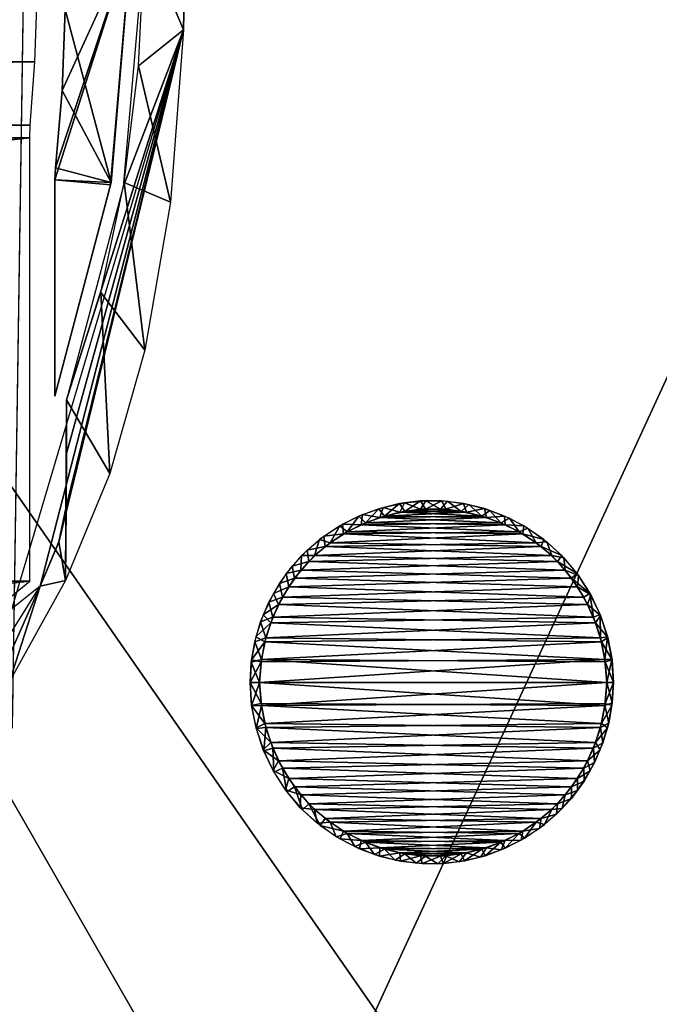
# Model space of a CAD drawing. Header units: millimetres. Extents: x -137 to 239, y -69 to 620.
# Tile 48 of 100: x 36 to 48, y 204 to 221. Entities that reach past the tile are written whole.
import ezdxf

# ---------------------------------------------------------------- set-up
doc = ezdxf.new("R2010")
doc.units = ezdxf.units.MM
doc.header["$LTSCALE"] = 65.185185
for name, color, linetype in [('1012', 7, 'CONTINUOUS'), ('1013', 7, 'CONTINUOUS'), ('1014', 7, 'CONTINUOUS'), ('105', 7, 'CONTINUOUS'), ('106', 7, 'CONTINUOUS'), ('163', 7, 'CONTINUOUS'), ('178', 7, 'CONTINUOUS'), ('179', 7, 'CONTINUOUS'), ('348', 7, 'CONTINUOUS'), ('63', 7, 'CONTINUOUS'), ('67', 7, 'CONTINUOUS'), ('68', 7, 'CONTINUOUS'), ('72', 7, 'CONTINUOUS'), ('870', 7, 'CONTINUOUS'), ('871', 7, 'CONTINUOUS'), ('877', 7, 'CONTINUOUS'), ('881', 7, 'CONTINUOUS'), ('901', 7, 'CONTINUOUS'), ('902', 7, 'CONTINUOUS'), ('903', 7, 'CONTINUOUS'), ('974', 7, 'CONTINUOUS'), ('975', 7, 'CONTINUOUS'), ('978', 7, 'CONTINUOUS')]:
    doc.layers.add(name, color=color, linetype=linetype)

msp = doc.modelspace()

# ---------------------------------------------------------------- linework, layer by layer
at = {"layer": '1012', "color": 7, "linetype": 'Continuous'}
for points in [[(43.272, 212.587, 220.337), (44.003, 212.55, 220.341), (42.907, 212.535, 220.343), (43.272, 212.587, 220.337)], [(44.003, 212.55, 220.341), (44.367, 212.466, 220.351), (42.907, 212.535, 220.343), (44.003, 212.55, 220.341)], [(43.634, 212.592, 220.337), (44.003, 212.55, 220.341), (43.272, 212.587, 220.337), (43.634, 212.592, 220.337)], [(42.549, 212.441, 220.354), (44.709, 212.345, 220.365), (42.215, 212.313, 220.368), (42.549, 212.441, 220.354)], [(42.907, 212.535, 220.343), (44.367, 212.466, 220.351), (42.549, 212.441, 220.354), (42.907, 212.535, 220.343)], [(44.367, 212.466, 220.351), (44.709, 212.345, 220.365), (42.549, 212.441, 220.354), (44.367, 212.466, 220.351)], [(42.215, 212.313, 220.368), (45.033, 212.186, 220.383), (41.902, 212.149, 220.387), (42.215, 212.313, 220.368)], [(44.709, 212.345, 220.365), (45.033, 212.186, 220.383), (42.215, 212.313, 220.368), (44.709, 212.345, 220.365)], [(41.902, 212.149, 220.387), (45.338, 211.988, 220.405), (41.573, 211.921, 220.413), (41.902, 212.149, 220.387)], [(45.033, 212.186, 220.383), (45.338, 211.988, 220.405), (41.902, 212.149, 220.387), (45.033, 212.186, 220.383)], [(41.573, 211.921, 220.413), (45.616, 211.76, 220.431), (41.282, 211.658, 220.443), (41.573, 211.921, 220.413)], [(45.338, 211.988, 220.405), (45.616, 211.76, 220.431), (41.573, 211.921, 220.413), (45.338, 211.988, 220.405)], [(45.616, 211.76, 220.431), (45.859, 211.5, 220.461), (41.282, 211.658, 220.443), (45.616, 211.76, 220.431)], [(41.282, 211.658, 220.443), (45.859, 211.5, 220.461), (41.028, 211.357, 220.477), (41.282, 211.658, 220.443)], [(45.859, 211.5, 220.461), (46.075, 211.206, 220.494), (41.028, 211.357, 220.477), (45.859, 211.5, 220.461)], [(41.028, 211.357, 220.477), (46.075, 211.206, 220.494), (40.812, 211.02, 220.516), (41.028, 211.357, 220.477)], [(46.075, 211.206, 220.494), (46.257, 210.89, 220.531), (40.812, 211.02, 220.516), (46.075, 211.206, 220.494)], [(40.812, 211.02, 220.516), (46.257, 210.89, 220.531), (40.64, 210.663, 220.556), (40.812, 211.02, 220.516)], [(46.257, 210.89, 220.531), (46.399, 210.563, 220.568), (40.64, 210.663, 220.556), (46.257, 210.89, 220.531)], [(40.64, 210.663, 220.556), (46.399, 210.563, 220.568), (40.516, 210.293, 220.599), (40.64, 210.663, 220.556)], [(46.399, 210.563, 220.568), (46.503, 210.223, 220.607), (40.516, 210.293, 220.599), (46.399, 210.563, 220.568)], [(40.516, 210.293, 220.599), (46.503, 210.223, 220.607), (40.436, 209.903, 220.643), (40.516, 210.293, 220.599)], [(46.503, 210.223, 220.607), (46.57, 209.866, 220.647), (40.436, 209.903, 220.643), (46.503, 210.223, 220.607)], [(46.6, 209.493, 220.69), (40.4, 209.493, 220.69), (40.436, 209.903, 220.643), (46.6, 209.493, 220.69)], [(46.57, 209.866, 220.647), (46.6, 209.493, 220.69), (40.436, 209.903, 220.643), (46.57, 209.866, 220.647)], [(40.43, 209.121, 220.732), (40.4, 209.493, 220.69), (46.564, 209.084, 220.736), (40.43, 209.121, 220.732)], [(46.564, 209.084, 220.736), (40.4, 209.493, 220.69), (46.6, 209.493, 220.69), (46.564, 209.084, 220.736)], [(40.497, 208.764, 220.773), (40.43, 209.121, 220.732), (46.564, 209.084, 220.736), (40.497, 208.764, 220.773)], [(46.484, 208.694, 220.781), (40.497, 208.764, 220.773), (46.564, 209.084, 220.736), (46.484, 208.694, 220.781)], [(40.601, 208.424, 220.812), (40.497, 208.764, 220.773), (46.484, 208.694, 220.781), (40.601, 208.424, 220.812)], [(46.36, 208.323, 220.823), (40.601, 208.424, 220.812), (46.484, 208.694, 220.781), (46.36, 208.323, 220.823)], [(40.743, 208.097, 220.849), (40.601, 208.424, 220.812), (46.36, 208.323, 220.823), (40.743, 208.097, 220.849)], [(46.188, 207.967, 220.864), (40.743, 208.097, 220.849), (46.36, 208.323, 220.823), (46.188, 207.967, 220.864)], [(40.925, 207.78, 220.885), (40.743, 208.097, 220.849), (46.188, 207.967, 220.864), (40.925, 207.78, 220.885)], [(45.972, 207.63, 220.902), (40.925, 207.78, 220.885), (46.188, 207.967, 220.864), (45.972, 207.63, 220.902)], [(41.141, 207.487, 220.918), (40.925, 207.78, 220.885), (45.972, 207.63, 220.902), (41.141, 207.487, 220.918)], [(45.718, 207.328, 220.936), (41.141, 207.487, 220.918), (45.972, 207.63, 220.902), (45.718, 207.328, 220.936)], [(41.384, 207.227, 220.948), (41.141, 207.487, 220.918), (45.718, 207.328, 220.936), (41.384, 207.227, 220.948)], [(45.427, 207.065, 220.966), (41.384, 207.227, 220.948), (45.718, 207.328, 220.936), (45.427, 207.065, 220.966)], [(41.662, 206.999, 220.974), (41.384, 207.227, 220.948), (45.427, 207.065, 220.966), (41.662, 206.999, 220.974)], [(45.098, 206.838, 220.992), (41.662, 206.999, 220.974), (45.427, 207.065, 220.966), (45.098, 206.838, 220.992)], [(41.967, 206.801, 220.996), (41.662, 206.999, 220.974), (45.098, 206.838, 220.992), (41.967, 206.801, 220.996)], [(44.785, 206.674, 221.011), (41.967, 206.801, 220.996), (45.098, 206.838, 220.992), (44.785, 206.674, 221.011)], [(42.291, 206.642, 221.015), (41.967, 206.801, 220.996), (44.785, 206.674, 221.011), (42.291, 206.642, 221.015)], [(44.451, 206.546, 221.025), (42.291, 206.642, 221.015), (44.785, 206.674, 221.011), (44.451, 206.546, 221.025)], [(42.633, 206.521, 221.028), (42.291, 206.642, 221.015), (44.451, 206.546, 221.025), (42.633, 206.521, 221.028)], [(44.093, 206.452, 221.036), (42.633, 206.521, 221.028), (44.451, 206.546, 221.025), (44.093, 206.452, 221.036)], [(42.997, 206.437, 221.038), (42.633, 206.521, 221.028), (44.093, 206.452, 221.036), (42.997, 206.437, 221.038)], [(43.728, 206.4, 221.042), (42.997, 206.437, 221.038), (44.093, 206.452, 221.036), (43.728, 206.4, 221.042)], [(43.366, 206.395, 221.043), (42.997, 206.437, 221.038), (43.728, 206.4, 221.042), (43.366, 206.395, 221.043)]]:
    msp.add_3dface(points, dxfattribs=at)
at = {"layer": '1013', "color": 7, "linetype": 'Continuous'}
for points in [[(40.4, 209.493, 220.69), (40.43, 209.121, 220.732), (40.233, 209.493, 227.077), (40.4, 209.493, 220.69)], [(40.233, 209.493, 227.077), (40.43, 209.121, 220.732), (40.26, 209.086, 227.086), (40.233, 209.493, 227.077)], [(46.564, 209.084, 220.736), (46.6, 209.493, 220.69), (46.696, 209.132, 225.21), (46.564, 209.084, 220.736)], [(46.696, 209.132, 225.21), (46.6, 209.493, 220.69), (46.718, 209.493, 225.188), (46.696, 209.132, 225.21)], [(40.43, 209.121, 220.732), (40.497, 208.764, 220.773), (40.26, 209.086, 227.086), (40.43, 209.121, 220.732)], [(40.26, 209.086, 227.086), (40.497, 208.764, 220.773), (40.339, 208.685, 227.082), (40.26, 209.086, 227.086)], [(46.484, 208.694, 220.781), (46.564, 209.084, 220.736), (46.633, 208.771, 225.245), (46.484, 208.694, 220.781)], [(46.633, 208.771, 225.245), (46.564, 209.084, 220.736), (46.696, 209.132, 225.21), (46.633, 208.771, 225.245)], [(40.497, 208.764, 220.773), (40.601, 208.424, 220.812), (40.339, 208.685, 227.082), (40.497, 208.764, 220.773)], [(40.339, 208.685, 227.082), (40.601, 208.424, 220.812), (40.468, 208.295, 227.065), (40.339, 208.685, 227.082)], [(46.36, 208.323, 220.823), (46.484, 208.694, 220.781), (46.528, 208.415, 225.294), (46.36, 208.323, 220.823)], [(46.528, 208.415, 225.294), (46.484, 208.694, 220.781), (46.633, 208.771, 225.245), (46.528, 208.415, 225.294)], [(40.601, 208.424, 220.812), (40.743, 208.097, 220.849), (40.468, 208.295, 227.065), (40.601, 208.424, 220.812)], [(46.381, 208.068, 225.354), (46.36, 208.323, 220.823), (46.528, 208.415, 225.294), (46.381, 208.068, 225.354)], [(40.468, 208.295, 227.065), (40.743, 208.097, 220.849), (40.644, 207.924, 227.034), (40.468, 208.295, 227.065)], [(46.188, 207.967, 220.864), (46.36, 208.323, 220.823), (46.381, 208.068, 225.354), (46.188, 207.967, 220.864)], [(40.743, 208.097, 220.849), (40.925, 207.78, 220.885), (40.644, 207.924, 227.034), (40.743, 208.097, 220.849)], [(46.194, 207.735, 225.427), (46.188, 207.967, 220.864), (46.381, 208.068, 225.354), (46.194, 207.735, 225.427)], [(40.644, 207.924, 227.034), (40.925, 207.78, 220.885), (40.865, 207.577, 226.987), (40.644, 207.924, 227.034)], [(45.972, 207.63, 220.902), (46.188, 207.967, 220.864), (46.194, 207.735, 225.427), (45.972, 207.63, 220.902)], [(40.925, 207.78, 220.885), (41.141, 207.487, 220.918), (40.865, 207.577, 226.987), (40.925, 207.78, 220.885)], [(45.718, 207.328, 220.936), (45.972, 207.63, 220.902), (45.967, 207.425, 225.511), (45.718, 207.328, 220.936)], [(45.967, 207.425, 225.511), (45.972, 207.63, 220.902), (46.194, 207.735, 225.427), (45.967, 207.425, 225.511)], [(40.865, 207.577, 226.987), (41.141, 207.487, 220.918), (41.129, 207.26, 226.928), (40.865, 207.577, 226.987)], [(41.141, 207.487, 220.918), (41.384, 207.227, 220.948), (41.129, 207.26, 226.928), (41.141, 207.487, 220.918)], [(45.427, 207.065, 220.966), (45.718, 207.328, 220.936), (45.702, 207.142, 225.603), (45.427, 207.065, 220.966)], [(45.702, 207.142, 225.603), (45.718, 207.328, 220.936), (45.967, 207.425, 225.511), (45.702, 207.142, 225.603)], [(41.129, 207.26, 226.928), (41.384, 207.227, 220.948), (41.433, 206.981, 226.856), (41.129, 207.26, 226.928)], [(41.384, 207.227, 220.948), (41.662, 206.999, 220.974), (41.433, 206.981, 226.856), (41.384, 207.227, 220.948)], [(45.401, 206.891, 225.706), (45.427, 207.065, 220.966), (45.702, 207.142, 225.603), (45.401, 206.891, 225.706)], [(41.433, 206.981, 226.856), (41.662, 206.999, 220.974), (41.772, 206.742, 226.771), (41.433, 206.981, 226.856)], [(41.662, 206.999, 220.974), (41.967, 206.801, 220.996), (41.772, 206.742, 226.771), (41.662, 206.999, 220.974)], [(45.098, 206.838, 220.992), (45.427, 207.065, 220.966), (45.401, 206.891, 225.706), (45.098, 206.838, 220.992)], [(41.772, 206.742, 226.771), (41.967, 206.801, 220.996), (42.101, 206.566, 226.686), (41.772, 206.742, 226.771)], [(41.967, 206.801, 220.996), (42.291, 206.642, 221.015), (42.101, 206.566, 226.686), (41.967, 206.801, 220.996)], [(44.785, 206.674, 221.011), (45.098, 206.838, 220.992), (45.068, 206.678, 225.817), (44.785, 206.674, 221.011)], [(45.068, 206.678, 225.817), (45.098, 206.838, 220.992), (45.401, 206.891, 225.706), (45.068, 206.678, 225.817)], [(42.101, 206.566, 226.686), (42.291, 206.642, 221.015), (42.452, 206.425, 226.594), (42.101, 206.566, 226.686)], [(42.291, 206.642, 221.015), (42.633, 206.521, 221.028), (42.452, 206.425, 226.594), (42.291, 206.642, 221.015)], [(44.451, 206.546, 221.025), (44.785, 206.674, 221.011), (44.713, 206.506, 225.929), (44.451, 206.546, 221.025)], [(44.713, 206.506, 225.929), (44.785, 206.674, 221.011), (45.068, 206.678, 225.817), (44.713, 206.506, 225.929)], [(42.452, 206.425, 226.594), (42.633, 206.521, 221.028), (42.82, 206.325, 226.491), (42.452, 206.425, 226.594)], [(42.633, 206.521, 221.028), (42.997, 206.437, 221.038), (42.82, 206.325, 226.491), (42.633, 206.521, 221.028)], [(42.82, 206.325, 226.491), (42.997, 206.437, 221.038), (43.199, 206.268, 226.384), (42.82, 206.325, 226.491)], [(42.997, 206.437, 221.038), (43.366, 206.395, 221.043), (43.199, 206.268, 226.384), (42.997, 206.437, 221.038)], [(43.199, 206.268, 226.384), (43.366, 206.395, 221.043), (43.583, 206.258, 226.275), (43.199, 206.268, 226.384)], [(43.366, 206.395, 221.043), (43.728, 206.4, 221.042), (43.583, 206.258, 226.275), (43.366, 206.395, 221.043)], [(43.583, 206.258, 226.275), (43.728, 206.4, 221.042), (43.967, 206.295, 226.16), (43.583, 206.258, 226.275)], [(43.728, 206.4, 221.042), (44.093, 206.452, 221.036), (43.967, 206.295, 226.16), (43.728, 206.4, 221.042)], [(43.967, 206.295, 226.16), (44.093, 206.452, 221.036), (44.345, 206.378, 226.043), (43.967, 206.295, 226.16)], [(44.093, 206.452, 221.036), (44.451, 206.546, 221.025), (44.345, 206.378, 226.043), (44.093, 206.452, 221.036)], [(44.345, 206.378, 226.043), (44.451, 206.546, 221.025), (44.713, 206.506, 225.929), (44.345, 206.378, 226.043)]]:
    msp.add_3dface(points, dxfattribs=at)
at = {"layer": '1014', "color": 7, "linetype": 'Continuous'}
for points in [[(43.37, 212.74, 226.049), (43.272, 212.587, 220.337), (42.986, 212.703, 226.162), (43.37, 212.74, 226.049)], [(43.634, 212.592, 220.337), (43.272, 212.587, 220.337), (43.37, 212.74, 226.049), (43.634, 212.592, 220.337)], [(43.756, 212.73, 225.939), (43.634, 212.592, 220.337), (43.37, 212.74, 226.049), (43.756, 212.73, 225.939)], [(44.003, 212.55, 220.341), (43.634, 212.592, 220.337), (43.756, 212.73, 225.939), (44.003, 212.55, 220.341)], [(44.138, 212.672, 225.828), (44.003, 212.55, 220.341), (43.756, 212.73, 225.939), (44.138, 212.672, 225.828)], [(42.606, 212.62, 226.276), (42.549, 212.441, 220.354), (42.238, 212.492, 226.386), (42.606, 212.62, 226.276)], [(42.907, 212.535, 220.343), (42.549, 212.441, 220.354), (42.606, 212.62, 226.276), (42.907, 212.535, 220.343)], [(42.986, 212.703, 226.162), (42.907, 212.535, 220.343), (42.606, 212.62, 226.276), (42.986, 212.703, 226.162)], [(43.272, 212.587, 220.337), (42.907, 212.535, 220.343), (42.986, 212.703, 226.162), (43.272, 212.587, 220.337)], [(44.367, 212.466, 220.351), (44.003, 212.55, 220.341), (44.138, 212.672, 225.828), (44.367, 212.466, 220.351)], [(44.509, 212.569, 225.722), (44.367, 212.466, 220.351), (44.138, 212.672, 225.828), (44.509, 212.569, 225.722)], [(44.709, 212.345, 220.365), (44.367, 212.466, 220.351), (44.509, 212.569, 225.722), (44.709, 212.345, 220.365)], [(44.862, 212.427, 225.624), (44.709, 212.345, 220.365), (44.509, 212.569, 225.722), (44.862, 212.427, 225.624)], [(42.238, 212.492, 226.386), (42.215, 212.313, 220.368), (41.884, 212.321, 226.493), (42.238, 212.492, 226.386)], [(42.549, 212.441, 220.354), (42.215, 212.313, 220.368), (42.238, 212.492, 226.386), (42.549, 212.441, 220.354)], [(45.033, 212.186, 220.383), (44.709, 212.345, 220.365), (44.862, 212.427, 225.624), (45.033, 212.186, 220.383)], [(45.191, 212.248, 225.534), (45.033, 212.186, 220.383), (44.862, 212.427, 225.624), (45.191, 212.248, 225.534)], [(41.884, 212.321, 226.493), (41.902, 212.149, 220.387), (41.552, 212.108, 226.596), (41.884, 212.321, 226.493)], [(42.215, 212.313, 220.368), (41.902, 212.149, 220.387), (41.884, 212.321, 226.493), (42.215, 212.313, 220.368)], [(45.338, 211.988, 220.405), (45.033, 212.186, 220.383), (45.191, 212.248, 225.534), (45.338, 211.988, 220.405)], [(45.531, 212.006, 225.44), (45.338, 211.988, 220.405), (45.191, 212.248, 225.534), (45.531, 212.006, 225.44)], [(41.552, 212.108, 226.596), (41.573, 211.921, 220.413), (41.25, 211.858, 226.692), (41.552, 212.108, 226.596)], [(41.902, 212.149, 220.387), (41.573, 211.921, 220.413), (41.552, 212.108, 226.596), (41.902, 212.149, 220.387)], [(41.25, 211.858, 226.692), (41.282, 211.658, 220.443), (40.985, 211.575, 226.778), (41.25, 211.858, 226.692)], [(41.573, 211.921, 220.413), (41.282, 211.658, 220.443), (41.25, 211.858, 226.692), (41.573, 211.921, 220.413)], [(45.616, 211.76, 220.431), (45.338, 211.988, 220.405), (45.531, 212.006, 225.44), (45.616, 211.76, 220.431)], [(45.834, 211.724, 225.361), (45.616, 211.76, 220.431), (45.531, 212.006, 225.44), (45.834, 211.724, 225.361)], [(45.859, 211.5, 220.461), (45.616, 211.76, 220.431), (45.834, 211.724, 225.361), (45.859, 211.5, 220.461)], [(46.096, 211.406, 225.295), (45.859, 211.5, 220.461), (45.834, 211.724, 225.361), (46.096, 211.406, 225.295)], [(40.985, 211.575, 226.778), (41.028, 211.357, 220.477), (40.757, 211.263, 226.855), (40.985, 211.575, 226.778)], [(41.282, 211.658, 220.443), (41.028, 211.357, 220.477), (40.985, 211.575, 226.778), (41.282, 211.658, 220.443)], [(46.075, 211.206, 220.494), (45.859, 211.5, 220.461), (46.096, 211.406, 225.295), (46.075, 211.206, 220.494)], [(41.028, 211.357, 220.477), (40.812, 211.02, 220.516), (40.757, 211.263, 226.855), (41.028, 211.357, 220.477)], [(46.314, 211.06, 225.242), (46.075, 211.206, 220.494), (46.096, 211.406, 225.295), (46.314, 211.06, 225.242)], [(40.757, 211.263, 226.855), (40.812, 211.02, 220.516), (40.568, 210.929, 226.922), (40.757, 211.263, 226.855)], [(46.257, 210.89, 220.531), (46.075, 211.206, 220.494), (46.314, 211.06, 225.242), (46.257, 210.89, 220.531)], [(40.812, 211.02, 220.516), (40.64, 210.663, 220.556), (40.568, 210.929, 226.922), (40.812, 211.02, 220.516)], [(46.488, 210.689, 225.206), (46.257, 210.89, 220.531), (46.314, 211.06, 225.242), (46.488, 210.689, 225.206)], [(40.568, 210.929, 226.922), (40.64, 210.663, 220.556), (40.422, 210.579, 226.978), (40.568, 210.929, 226.922)], [(46.399, 210.563, 220.568), (46.257, 210.89, 220.531), (46.488, 210.689, 225.206), (46.399, 210.563, 220.568)], [(40.64, 210.663, 220.556), (40.516, 210.293, 220.599), (40.422, 210.579, 226.978), (40.64, 210.663, 220.556)], [(46.615, 210.3, 225.185), (46.399, 210.563, 220.568), (46.488, 210.689, 225.206), (46.615, 210.3, 225.185)], [(40.422, 210.579, 226.978), (40.516, 210.293, 220.599), (40.316, 210.221, 227.023), (40.422, 210.579, 226.978)], [(46.503, 210.223, 220.607), (46.399, 210.563, 220.568), (46.615, 210.3, 225.185), (46.503, 210.223, 220.607)], [(40.516, 210.293, 220.599), (40.436, 209.903, 220.643), (40.316, 210.221, 227.023), (40.516, 210.293, 220.599)], [(46.692, 209.9, 225.179), (46.503, 210.223, 220.607), (46.615, 210.3, 225.185), (46.692, 209.9, 225.179)], [(40.316, 210.221, 227.023), (40.436, 209.903, 220.643), (40.253, 209.857, 227.056), (40.316, 210.221, 227.023)], [(46.57, 209.866, 220.647), (46.503, 210.223, 220.607), (46.692, 209.9, 225.179), (46.57, 209.866, 220.647)], [(40.4, 209.493, 220.69), (40.233, 209.493, 227.077), (40.253, 209.857, 227.056), (40.4, 209.493, 220.69)], [(40.436, 209.903, 220.643), (40.4, 209.493, 220.69), (40.253, 209.857, 227.056), (40.436, 209.903, 220.643)], [(46.718, 209.493, 225.188), (46.57, 209.866, 220.647), (46.692, 209.9, 225.179), (46.718, 209.493, 225.188)], [(46.6, 209.493, 220.69), (46.57, 209.866, 220.647), (46.718, 209.493, 225.188), (46.6, 209.493, 220.69)]]:
    msp.add_3dface(points, dxfattribs=at)
at = {"layer": '105', "color": 7, "linetype": 'Continuous'}
for points in [[(0.001, 208.203, -235.331), (0, 304.783, -224.258), (65.319, 249.742, -218.146), (0.001, 208.203, -235.331)], [(65.319, 120.009, -219.04), (0.001, 208.203, -235.331), (65.319, 249.742, -218.146), (65.319, 120.009, -219.04)], [(33.307, 112.499, -228.904), (0.001, 208.203, -235.331), (65.213, 116.861, -218.789), (33.307, 112.499, -228.904)], [(65.213, 116.861, -218.789), (0.001, 208.203, -235.331), (65.269, 118.506, -218.922), (65.213, 116.861, -218.789)], [(65.269, 118.506, -218.922), (0.001, 208.203, -235.331), (65.319, 120.009, -219.04), (65.269, 118.506, -218.922)]]:
    msp.add_3dface(points, dxfattribs=at)
at = {"layer": '106', "color": 7, "linetype": 'Continuous'}
for points in [[(-0.002, 111.336, -229.426), (63.984, 250.391, -215.485), (-0.001, 256.481, -228.654), (-0.002, 111.336, -229.426)], [(63.98, 120.881, -216.532), (63.984, 250.391, -215.485), (-0.002, 111.336, -229.426), (63.98, 120.881, -216.532)]]:
    msp.add_3dface(points, dxfattribs=at)
at = {"layer": '163', "color": 7, "linetype": 'Continuous'}
for points in [[(-35.991, 208.686, -225.311), (37.359, 299.826, -214.927), (-37.359, 299.826, -214.927), (-35.991, 208.686, -225.311)], [(35.991, 208.686, -225.311), (37.359, 299.826, -214.927), (-35.991, 208.686, -225.311), (35.991, 208.686, -225.311)]]:
    msp.add_3dface(points, dxfattribs=at)
at = {"layer": '178', "color": 7, "linetype": 'Continuous'}
for points in [[(0, 304.783, 224.258), (-0.001, 208.203, 235.331), (65.32, 249.752, 218.145), (0, 304.783, 224.258)], [(65.32, 249.752, 218.145), (-0.001, 208.203, 235.331), (65.32, 120.029, 219.041), (65.32, 249.752, 218.145)], [(-0.001, 208.203, 235.331), (-0.001, 111.037, 232.311), (65.32, 120.029, 219.041), (-0.001, 208.203, 235.331)]]:
    msp.add_3dface(points, dxfattribs=at)
at = {"layer": '179', "color": 7, "linetype": 'Continuous'}
for points in [[(63.98, 120.881, 216.532), (63.968, 118.992, 216.363), (0.001, 256.481, 228.654), (63.98, 120.881, 216.532)], [(63.984, 250.391, 215.485), (63.98, 120.881, 216.532), (0.001, 256.481, 228.654), (63.984, 250.391, 215.485)], [(63.968, 118.992, 216.363), (63.955, 117.104, 216.188), (0.001, 256.481, 228.654), (63.968, 118.992, 216.363)], [(63.955, 117.104, 216.188), (32.658, 112.783, 226.091), (0.001, 256.481, 228.654), (63.955, 117.104, 216.188)]]:
    msp.add_3dface(points, dxfattribs=at)
at = {"layer": '348', "color": 7, "linetype": 'Continuous'}
msp.add_3dface([(35.991, 209.01, 224.217), (-37.359, 300.15, 213.833), (37.359, 300.15, 213.833), (35.991, 209.01, 224.217)], dxfattribs=at)
at = {"layer": '63', "color": 7, "linetype": 'Continuous'}
for points in [[(62.5, 174.8, 140), (62.5, 354.8, 140), (-62.5, 174.8, 140), (62.5, 174.8, 140)], [(-62.5, 174.8, 140), (62.5, 354.8, 140), (-62.5, 354.8, 140), (-62.5, 174.8, 140)]]:
    msp.add_3dface(points, dxfattribs=at)
at = {"layer": '67', "color": 7, "linetype": 'Continuous'}
for points in [[(62.5, 354.8, -140), (62.5, 174.8, -140), (-62.5, 354.8, -140), (62.5, 354.8, -140)], [(-62.5, 354.8, -140), (62.5, 174.8, -140), (-62.5, 174.8, -140), (-62.5, 354.8, -140)]]:
    msp.add_3dface(points, dxfattribs=at)
at = {"layer": '68', "color": 7, "linetype": 'Continuous'}
for points in [[(-65, 156.8, -137.5), (-15, 166, -137.5), (65, 383.482, -137.5), (-65, 156.8, -137.5)], [(-65, 383.482, -137.5), (-65, 156.8, -137.5), (65, 383.482, -137.5), (-65, 383.482, -137.5)], [(65, 383.482, -137.5), (-15, 166, -137.5), (15, 166, -137.5), (65, 383.482, -137.5)], [(18.535, 164.536, -137.5), (65, 383.482, -137.5), (15, 166, -137.5), (18.535, 164.536, -137.5)], [(20, 161, -137.5), (65, 383.482, -137.5), (18.535, 164.536, -137.5), (20, 161, -137.5)], [(20, 156.8, -137.5), (65, 156.8, -137.5), (65, 383.482, -137.5), (20, 156.8, -137.5)], [(20, 156.8, -137.5), (65, 383.482, -137.5), (20, 161, -137.5), (20, 156.8, -137.5)]]:
    msp.add_3dface(points, dxfattribs=at)
at = {"layer": '72', "color": 7, "linetype": 'Continuous'}
for points in [[(65, 383.482, 137.5), (65, 156.8, 137.5), (-65, 383.482, 137.5), (65, 383.482, 137.5)], [(65, 156.8, 137.5), (-65, 156.8, 137.5), (-65, 383.482, 137.5), (65, 156.8, 137.5)]]:
    msp.add_3dface(points, dxfattribs=at)
at = {"layer": '870', "color": 7, "linetype": 'Continuous'}
msp.add_3dface([(39.814, 260.558, -222.955), (38.356, 222.793, -223.89), (39.045, 221.146, -226.774), (39.814, 260.558, -222.955)], dxfattribs=at)
at = {"layer": '871', "color": 7, "linetype": 'Continuous'}
for points in [[(39.045, 221.146, -226.774), (38.356, 222.793, -223.89), (37.971, 218.347, -224.373), (39.045, 221.146, -226.774)], [(39.045, 221.146, -226.774), (36.489, 211.217, -227.162), (35.327, 208.615, -228.345), (39.045, 221.146, -226.774)], [(36.489, 211.217, -227.162), (39.045, 221.146, -226.774), (36.819, 211.999, -226.937), (36.489, 211.217, -227.162)], [(36.819, 211.999, -226.937), (39.045, 221.146, -226.774), (36.951, 212.631, -226.555), (36.819, 211.999, -226.937)], [(36.951, 212.631, -226.555), (39.045, 221.146, -226.774), (36.955, 213.586, -225.653), (36.951, 212.631, -226.555)], [(36.955, 213.586, -225.653), (39.045, 221.146, -226.774), (36.959, 214.545, -224.784), (36.955, 213.586, -225.653)], [(36.959, 214.545, -224.784), (39.045, 221.146, -226.774), (37.971, 218.347, -224.373), (36.959, 214.545, -224.784)], [(36.489, 211.217, -227.162), (27.237, 203.844, -227.968), (35.327, 208.615, -228.345), (36.489, 211.217, -227.162)]]:
    msp.add_3dface(points, dxfattribs=at)
at = {"layer": '877', "color": 7, "linetype": 'Continuous'}
for points in [[(38.115, 222.775, -223.705), (36.75, 218.469, -224.196), (37.74, 218.379, -224.206), (38.115, 222.775, -223.705)], [(36.762, 218.683, -224.172), (36.75, 218.469, -224.196), (38.115, 222.775, -223.705), (36.762, 218.683, -224.172)], [(36.882, 220.067, -224.014), (36.762, 218.683, -224.172), (38.115, 222.775, -223.705), (36.882, 220.067, -224.014)], [(36.935, 221.512, -223.849), (36.882, 220.067, -224.014), (38.115, 222.775, -223.705), (36.935, 221.512, -223.849)], [(36.75, 218.469, -224.196), (36.75, 214.607, -224.636), (37.74, 218.379, -224.206), (36.75, 218.469, -224.196)]]:
    msp.add_3dface(points, dxfattribs=at)
at = {"layer": '881', "color": 7, "linetype": 'Continuous'}
for points in [[(-36.431, 221.746, -225.836), (-36.392, 220.578, -225.969), (36.431, 221.746, -225.836), (-36.431, 221.746, -225.836)], [(36.431, 221.746, -225.836), (-36.392, 220.578, -225.969), (36.392, 220.577, -225.969), (36.431, 221.746, -225.836)], [(-36.392, 220.578, -225.969), (-36.311, 219.451, -226.097), (36.392, 220.577, -225.969), (-36.392, 220.578, -225.969)], [(36.392, 220.577, -225.969), (-36.311, 219.451, -226.097), (36.311, 219.449, -226.097), (36.392, 220.577, -225.969)], [(-36.311, 219.451, -226.097), (-36.3, 219.22, -226.123), (36.311, 219.449, -226.097), (-36.311, 219.451, -226.097)], [(36.311, 219.449, -226.097), (-36.3, 219.22, -226.123), (36.3, 219.218, -226.124), (36.311, 219.449, -226.097)], [(-36.3, 219.22, -226.123), (-36.3, 211.307, -227.025), (36.3, 219.218, -226.124), (-36.3, 219.22, -226.123)], [(36.3, 219.218, -226.124), (-36.3, 211.307, -227.025), (36.3, 211.307, -227.025), (36.3, 219.218, -226.124)], [(-36.3, 211.307, -227.025), (-28.02, 204.323, -227.821), (36.3, 211.307, -227.025), (-36.3, 211.307, -227.025)], [(36.3, 211.307, -227.025), (-28.02, 204.323, -227.821), (27.592, 204.173, -227.838), (36.3, 211.307, -227.025)]]:
    msp.add_3dface(points, dxfattribs=at)
at = {"layer": '901', "color": 7, "linetype": 'Continuous'}
for points in [[(42.997, 212.55, -220.341), (42.633, 212.466, -220.351), (44.093, 212.535, -220.343), (42.997, 212.55, -220.341)], [(43.366, 212.592, -220.337), (42.997, 212.55, -220.341), (43.728, 212.587, -220.337), (43.366, 212.592, -220.337)], [(43.728, 212.587, -220.337), (42.997, 212.55, -220.341), (44.093, 212.535, -220.343), (43.728, 212.587, -220.337)], [(42.633, 212.466, -220.351), (42.291, 212.345, -220.365), (44.451, 212.441, -220.354), (42.633, 212.466, -220.351)], [(44.451, 212.441, -220.354), (42.291, 212.345, -220.365), (44.785, 212.313, -220.368), (44.451, 212.441, -220.354)], [(44.093, 212.535, -220.343), (42.633, 212.466, -220.351), (44.451, 212.441, -220.354), (44.093, 212.535, -220.343)], [(42.291, 212.345, -220.365), (41.967, 212.186, -220.383), (44.785, 212.313, -220.368), (42.291, 212.345, -220.365)], [(44.785, 212.313, -220.368), (41.967, 212.186, -220.383), (45.098, 212.149, -220.387), (44.785, 212.313, -220.368)], [(41.967, 212.186, -220.383), (41.662, 211.988, -220.405), (45.098, 212.149, -220.387), (41.967, 212.186, -220.383)], [(45.098, 212.149, -220.387), (41.662, 211.988, -220.405), (45.427, 211.921, -220.413), (45.098, 212.149, -220.387)], [(41.662, 211.988, -220.405), (41.384, 211.76, -220.431), (45.427, 211.921, -220.413), (41.662, 211.988, -220.405)], [(45.427, 211.921, -220.413), (41.384, 211.76, -220.431), (45.718, 211.658, -220.443), (45.427, 211.921, -220.413)], [(41.384, 211.76, -220.431), (41.141, 211.5, -220.461), (45.718, 211.658, -220.443), (41.384, 211.76, -220.431)], [(41.141, 211.5, -220.461), (40.925, 211.206, -220.494), (45.972, 211.357, -220.477), (41.141, 211.5, -220.461)], [(45.718, 211.658, -220.443), (41.141, 211.5, -220.461), (45.972, 211.357, -220.477), (45.718, 211.658, -220.443)], [(45.972, 211.357, -220.477), (40.925, 211.206, -220.494), (46.188, 211.02, -220.516), (45.972, 211.357, -220.477)], [(40.925, 211.206, -220.494), (40.743, 210.89, -220.531), (46.188, 211.02, -220.516), (40.925, 211.206, -220.494)], [(46.188, 211.02, -220.516), (40.743, 210.89, -220.531), (46.36, 210.663, -220.556), (46.188, 211.02, -220.516)], [(40.743, 210.89, -220.531), (40.601, 210.563, -220.568), (46.36, 210.663, -220.556), (40.743, 210.89, -220.531)], [(46.36, 210.663, -220.556), (40.601, 210.563, -220.568), (46.484, 210.293, -220.599), (46.36, 210.663, -220.556)], [(40.601, 210.563, -220.568), (40.497, 210.223, -220.607), (46.484, 210.293, -220.599), (40.601, 210.563, -220.568)], [(46.484, 210.293, -220.599), (40.497, 210.223, -220.607), (46.564, 209.903, -220.643), (46.484, 210.293, -220.599)], [(40.497, 210.223, -220.607), (40.43, 209.866, -220.647), (46.564, 209.903, -220.643), (40.497, 210.223, -220.607)], [(40.4, 209.493, -220.69), (46.6, 209.493, -220.69), (46.564, 209.903, -220.643), (40.4, 209.493, -220.69)], [(40.43, 209.866, -220.647), (40.4, 209.493, -220.69), (46.564, 209.903, -220.643), (40.43, 209.866, -220.647)], [(40.436, 209.084, -220.736), (46.6, 209.493, -220.69), (40.4, 209.493, -220.69), (40.436, 209.084, -220.736)], [(46.57, 209.121, -220.732), (46.6, 209.493, -220.69), (40.436, 209.084, -220.736), (46.57, 209.121, -220.732)], [(46.503, 208.764, -220.773), (46.57, 209.121, -220.732), (40.436, 209.084, -220.736), (46.503, 208.764, -220.773)], [(40.516, 208.694, -220.781), (46.503, 208.764, -220.773), (40.436, 209.084, -220.736), (40.516, 208.694, -220.781)], [(46.399, 208.424, -220.812), (46.503, 208.764, -220.773), (40.516, 208.694, -220.781), (46.399, 208.424, -220.812)], [(40.64, 208.323, -220.823), (46.399, 208.424, -220.812), (40.516, 208.694, -220.781), (40.64, 208.323, -220.823)], [(46.257, 208.097, -220.849), (46.399, 208.424, -220.812), (40.64, 208.323, -220.823), (46.257, 208.097, -220.849)], [(40.812, 207.967, -220.864), (46.257, 208.097, -220.849), (40.64, 208.323, -220.823), (40.812, 207.967, -220.864)], [(46.075, 207.78, -220.885), (46.257, 208.097, -220.849), (40.812, 207.967, -220.864), (46.075, 207.78, -220.885)], [(41.028, 207.63, -220.902), (46.075, 207.78, -220.885), (40.812, 207.967, -220.864), (41.028, 207.63, -220.902)], [(45.859, 207.487, -220.918), (46.075, 207.78, -220.885), (41.028, 207.63, -220.902), (45.859, 207.487, -220.918)], [(41.282, 207.328, -220.936), (45.859, 207.487, -220.918), (41.028, 207.63, -220.902), (41.282, 207.328, -220.936)], [(45.616, 207.227, -220.948), (45.859, 207.487, -220.918), (41.282, 207.328, -220.936), (45.616, 207.227, -220.948)], [(41.573, 207.065, -220.966), (45.616, 207.227, -220.948), (41.282, 207.328, -220.936), (41.573, 207.065, -220.966)], [(45.338, 206.999, -220.974), (45.616, 207.227, -220.948), (41.573, 207.065, -220.966), (45.338, 206.999, -220.974)], [(41.902, 206.838, -220.992), (45.338, 206.999, -220.974), (41.573, 207.065, -220.966), (41.902, 206.838, -220.992)], [(45.033, 206.801, -220.996), (45.338, 206.999, -220.974), (41.902, 206.838, -220.992), (45.033, 206.801, -220.996)], [(42.215, 206.674, -221.011), (45.033, 206.801, -220.996), (41.902, 206.838, -220.992), (42.215, 206.674, -221.011)], [(44.709, 206.642, -221.015), (45.033, 206.801, -220.996), (42.215, 206.674, -221.011), (44.709, 206.642, -221.015)], [(42.549, 206.546, -221.025), (44.709, 206.642, -221.015), (42.215, 206.674, -221.011), (42.549, 206.546, -221.025)], [(44.367, 206.521, -221.028), (44.709, 206.642, -221.015), (42.549, 206.546, -221.025), (44.367, 206.521, -221.028)], [(42.907, 206.452, -221.036), (44.367, 206.521, -221.028), (42.549, 206.546, -221.025), (42.907, 206.452, -221.036)], [(44.003, 206.437, -221.038), (44.367, 206.521, -221.028), (42.907, 206.452, -221.036), (44.003, 206.437, -221.038)], [(43.272, 206.4, -221.042), (44.003, 206.437, -221.038), (42.907, 206.452, -221.036), (43.272, 206.4, -221.042)], [(43.634, 206.395, -221.043), (44.003, 206.437, -221.038), (43.272, 206.4, -221.042), (43.634, 206.395, -221.043)]]:
    msp.add_3dface(points, dxfattribs=at)
at = {"layer": '902', "color": 7, "linetype": 'Continuous'}
for points in [[(40.261, 209.081, -227.086), (40.4, 209.493, -220.69), (40.233, 209.493, -227.077), (40.261, 209.081, -227.086)], [(40.436, 209.084, -220.736), (40.4, 209.493, -220.69), (40.261, 209.081, -227.086), (40.436, 209.084, -220.736)], [(46.6, 209.493, -220.69), (46.57, 209.121, -220.732), (46.718, 209.493, -225.188), (46.6, 209.493, -220.69)], [(46.718, 209.493, -225.188), (46.57, 209.121, -220.732), (46.69, 209.087, -225.214), (46.718, 209.493, -225.188)], [(40.343, 208.673, -227.082), (40.436, 209.084, -220.736), (40.261, 209.081, -227.086), (40.343, 208.673, -227.082)], [(40.516, 208.694, -220.781), (40.436, 209.084, -220.736), (40.343, 208.673, -227.082), (40.516, 208.694, -220.781)], [(46.57, 209.121, -220.732), (46.503, 208.764, -220.773), (46.69, 209.087, -225.214), (46.57, 209.121, -220.732)], [(46.69, 209.087, -225.214), (46.503, 208.764, -220.773), (46.611, 208.685, -225.256), (46.69, 209.087, -225.214)], [(40.476, 208.276, -227.064), (40.516, 208.694, -220.781), (40.343, 208.673, -227.082), (40.476, 208.276, -227.064)], [(40.64, 208.323, -220.823), (40.516, 208.694, -220.781), (40.476, 208.276, -227.064), (40.64, 208.323, -220.823)], [(46.503, 208.764, -220.773), (46.399, 208.424, -220.812), (46.611, 208.685, -225.256), (46.503, 208.764, -220.773)], [(46.611, 208.685, -225.256), (46.399, 208.424, -220.812), (46.481, 208.293, -225.313), (46.611, 208.685, -225.256)], [(46.399, 208.424, -220.812), (46.257, 208.097, -220.849), (46.481, 208.293, -225.313), (46.399, 208.424, -220.812)], [(40.659, 207.897, -227.031), (40.64, 208.323, -220.823), (40.476, 208.276, -227.064), (40.659, 207.897, -227.031)], [(40.812, 207.967, -220.864), (40.64, 208.323, -220.823), (40.659, 207.897, -227.031), (40.812, 207.967, -220.864)], [(46.481, 208.293, -225.313), (46.257, 208.097, -220.849), (46.303, 207.918, -225.385), (46.481, 208.293, -225.313)], [(46.257, 208.097, -220.849), (46.075, 207.78, -220.885), (46.303, 207.918, -225.385), (46.257, 208.097, -220.849)], [(40.89, 207.544, -226.982), (40.812, 207.967, -220.864), (40.659, 207.897, -227.031), (40.89, 207.544, -226.982)], [(41.028, 207.63, -220.902), (40.812, 207.967, -220.864), (40.89, 207.544, -226.982), (41.028, 207.63, -220.902)], [(46.303, 207.918, -225.385), (46.075, 207.78, -220.885), (46.077, 207.566, -225.471), (46.303, 207.918, -225.385)], [(41.166, 207.222, -226.92), (41.028, 207.63, -220.902), (40.89, 207.544, -226.982), (41.166, 207.222, -226.92)], [(41.282, 207.328, -220.936), (41.028, 207.63, -220.902), (41.166, 207.222, -226.92), (41.282, 207.328, -220.936)], [(46.075, 207.78, -220.885), (45.859, 207.487, -220.918), (46.077, 207.566, -225.471), (46.075, 207.78, -220.885)], [(45.859, 207.487, -220.918), (45.616, 207.227, -220.948), (45.805, 207.243, -225.568), (45.859, 207.487, -220.918)], [(46.077, 207.566, -225.471), (45.859, 207.487, -220.918), (45.805, 207.243, -225.568), (46.077, 207.566, -225.471)], [(41.485, 206.94, -226.843), (41.282, 207.328, -220.936), (41.166, 207.222, -226.92), (41.485, 206.94, -226.843)], [(41.573, 207.065, -220.966), (41.282, 207.328, -220.936), (41.485, 206.94, -226.843), (41.573, 207.065, -220.966)], [(45.616, 207.227, -220.948), (45.338, 206.999, -220.974), (45.487, 206.957, -225.677), (45.616, 207.227, -220.948)], [(45.805, 207.243, -225.568), (45.616, 207.227, -220.948), (45.487, 206.957, -225.677), (45.805, 207.243, -225.568)], [(41.902, 206.838, -220.992), (41.573, 207.065, -220.966), (41.485, 206.94, -226.843), (41.902, 206.838, -220.992)], [(41.842, 206.701, -226.753), (41.902, 206.838, -220.992), (41.485, 206.94, -226.843), (41.842, 206.701, -226.753)], [(45.338, 206.999, -220.974), (45.033, 206.801, -220.996), (45.129, 206.713, -225.797), (45.338, 206.999, -220.974)], [(45.487, 206.957, -225.677), (45.338, 206.999, -220.974), (45.129, 206.713, -225.797), (45.487, 206.957, -225.677)], [(42.215, 206.674, -221.011), (41.902, 206.838, -220.992), (41.842, 206.701, -226.753), (42.215, 206.674, -221.011)], [(45.033, 206.801, -220.996), (44.709, 206.642, -221.015), (44.787, 206.537, -225.906), (45.033, 206.801, -220.996)], [(45.129, 206.713, -225.797), (45.033, 206.801, -220.996), (44.787, 206.537, -225.906), (45.129, 206.713, -225.797)], [(42.184, 206.528, -226.664), (42.215, 206.674, -221.011), (41.842, 206.701, -226.753), (42.184, 206.528, -226.664)], [(42.549, 206.546, -221.025), (42.215, 206.674, -221.011), (42.184, 206.528, -226.664), (42.549, 206.546, -221.025)], [(44.709, 206.642, -221.015), (44.367, 206.521, -221.028), (44.43, 206.403, -226.017), (44.709, 206.642, -221.015)], [(44.787, 206.537, -225.906), (44.709, 206.642, -221.015), (44.43, 206.403, -226.017), (44.787, 206.537, -225.906)], [(42.545, 206.396, -226.568), (42.549, 206.546, -221.025), (42.184, 206.528, -226.664), (42.545, 206.396, -226.568)], [(42.907, 206.452, -221.036), (42.549, 206.546, -221.025), (42.545, 206.396, -226.568), (42.907, 206.452, -221.036)], [(42.92, 206.306, -226.464), (42.907, 206.452, -221.036), (42.545, 206.396, -226.568), (42.92, 206.306, -226.464)], [(43.272, 206.4, -221.042), (42.907, 206.452, -221.036), (42.92, 206.306, -226.464), (43.272, 206.4, -221.042)], [(43.302, 206.261, -226.355), (43.272, 206.4, -221.042), (42.92, 206.306, -226.464), (43.302, 206.261, -226.355)], [(43.634, 206.395, -221.043), (43.272, 206.4, -221.042), (43.302, 206.261, -226.355), (43.634, 206.395, -221.043)], [(43.684, 206.263, -226.245), (43.634, 206.395, -221.043), (43.302, 206.261, -226.355), (43.684, 206.263, -226.245)], [(44.003, 206.437, -221.038), (43.634, 206.395, -221.043), (43.684, 206.263, -226.245), (44.003, 206.437, -221.038)], [(44.061, 206.311, -226.131), (44.003, 206.437, -221.038), (43.684, 206.263, -226.245), (44.061, 206.311, -226.131)], [(44.367, 206.521, -221.028), (44.003, 206.437, -221.038), (44.061, 206.311, -226.131), (44.367, 206.521, -221.028)], [(44.43, 206.403, -226.017), (44.367, 206.521, -221.028), (44.061, 206.311, -226.131), (44.43, 206.403, -226.017)]]:
    msp.add_3dface(points, dxfattribs=at)
at = {"layer": '903', "color": 7, "linetype": 'Continuous'}
for points in [[(42.899, 212.689, -226.188), (42.997, 212.55, -220.341), (43.276, 212.736, -226.077), (42.899, 212.689, -226.188)], [(42.997, 212.55, -220.341), (43.366, 212.592, -220.337), (43.276, 212.736, -226.077), (42.997, 212.55, -220.341)], [(43.276, 212.736, -226.077), (43.366, 212.592, -220.337), (43.658, 212.737, -225.967), (43.276, 212.736, -226.077)], [(43.366, 212.592, -220.337), (43.728, 212.587, -220.337), (43.658, 212.737, -225.967), (43.366, 212.592, -220.337)], [(43.658, 212.737, -225.967), (43.728, 212.587, -220.337), (44.04, 212.691, -225.856), (43.658, 212.737, -225.967)], [(42.174, 212.465, -226.405), (42.291, 212.345, -220.365), (42.531, 212.598, -226.299), (42.174, 212.465, -226.405)], [(42.291, 212.345, -220.365), (42.633, 212.466, -220.351), (42.531, 212.598, -226.299), (42.291, 212.345, -220.365)], [(42.531, 212.598, -226.299), (42.633, 212.466, -220.351), (42.899, 212.689, -226.188), (42.531, 212.598, -226.299)], [(42.633, 212.466, -220.351), (42.997, 212.55, -220.341), (42.899, 212.689, -226.188), (42.633, 212.466, -220.351)], [(43.728, 212.587, -220.337), (44.093, 212.535, -220.343), (44.04, 212.691, -225.856), (43.728, 212.587, -220.337)], [(44.04, 212.691, -225.856), (44.093, 212.535, -220.343), (44.415, 212.6, -225.748), (44.04, 212.691, -225.856)], [(44.093, 212.535, -220.343), (44.451, 212.441, -220.354), (44.415, 212.6, -225.748), (44.093, 212.535, -220.343)], [(44.415, 212.6, -225.748), (44.451, 212.441, -220.354), (44.776, 212.465, -225.648), (44.415, 212.6, -225.748)], [(41.832, 212.291, -226.509), (41.967, 212.186, -220.383), (42.174, 212.465, -226.405), (41.832, 212.291, -226.509)], [(41.967, 212.186, -220.383), (42.291, 212.345, -220.365), (42.174, 212.465, -226.405), (41.967, 212.186, -220.383)], [(44.451, 212.441, -220.354), (44.785, 212.313, -220.368), (44.776, 212.465, -225.648), (44.451, 212.441, -220.354)], [(44.776, 212.465, -225.648), (44.785, 212.313, -220.368), (45.119, 212.291, -225.553), (44.776, 212.465, -225.648)], [(41.473, 212.049, -226.621), (41.662, 211.988, -220.405), (41.832, 212.291, -226.509), (41.473, 212.049, -226.621)], [(41.662, 211.988, -220.405), (41.967, 212.186, -220.383), (41.832, 212.291, -226.509), (41.662, 211.988, -220.405)], [(44.785, 212.313, -220.368), (45.098, 212.149, -220.387), (45.119, 212.291, -225.553), (44.785, 212.313, -220.368)], [(45.119, 212.291, -225.553), (45.098, 212.149, -220.387), (45.476, 212.049, -225.455), (45.119, 212.291, -225.553)], [(41.153, 211.763, -226.723), (41.384, 211.76, -220.431), (41.473, 212.049, -226.621), (41.153, 211.763, -226.723)], [(41.384, 211.76, -220.431), (41.662, 211.988, -220.405), (41.473, 212.049, -226.621), (41.384, 211.76, -220.431)], [(45.098, 212.149, -220.387), (45.427, 211.921, -220.413), (45.476, 212.049, -225.455), (45.098, 212.149, -220.387)], [(45.476, 212.049, -225.455), (45.427, 211.921, -220.413), (45.795, 211.765, -225.371), (45.476, 212.049, -225.455)], [(45.427, 211.921, -220.413), (45.718, 211.658, -220.443), (45.795, 211.765, -225.371), (45.427, 211.921, -220.413)], [(40.878, 211.439, -226.813), (41.141, 211.5, -220.461), (41.153, 211.763, -226.723), (40.878, 211.439, -226.813)], [(41.141, 211.5, -220.461), (41.384, 211.76, -220.431), (41.153, 211.763, -226.723), (41.141, 211.5, -220.461)], [(45.795, 211.765, -225.371), (45.718, 211.658, -220.443), (46.07, 211.442, -225.302), (45.795, 211.765, -225.371)], [(40.925, 211.206, -220.494), (41.141, 211.5, -220.461), (40.878, 211.439, -226.813), (40.925, 211.206, -220.494)], [(45.718, 211.658, -220.443), (45.972, 211.357, -220.477), (46.07, 211.442, -225.302), (45.718, 211.658, -220.443)], [(40.649, 211.083, -226.893), (40.925, 211.206, -220.494), (40.878, 211.439, -226.813), (40.649, 211.083, -226.893)], [(46.07, 211.442, -225.302), (45.972, 211.357, -220.477), (46.299, 211.087, -225.246), (46.07, 211.442, -225.302)], [(45.972, 211.357, -220.477), (46.188, 211.02, -220.516), (46.299, 211.087, -225.246), (45.972, 211.357, -220.477)], [(40.743, 210.89, -220.531), (40.925, 211.206, -220.494), (40.649, 211.083, -226.893), (40.743, 210.89, -220.531)], [(40.469, 210.704, -226.959), (40.743, 210.89, -220.531), (40.649, 211.083, -226.893), (40.469, 210.704, -226.959)], [(46.188, 211.02, -220.516), (46.36, 210.663, -220.556), (46.299, 211.087, -225.246), (46.188, 211.02, -220.516)], [(46.299, 211.087, -225.246), (46.36, 210.663, -220.556), (46.48, 210.708, -225.207), (46.299, 211.087, -225.246)], [(40.601, 210.563, -220.568), (40.743, 210.89, -220.531), (40.469, 210.704, -226.959), (40.601, 210.563, -220.568)], [(40.338, 210.308, -227.013), (40.601, 210.563, -220.568), (40.469, 210.704, -226.959), (40.338, 210.308, -227.013)], [(46.36, 210.663, -220.556), (46.484, 210.293, -220.599), (46.48, 210.708, -225.207), (46.36, 210.663, -220.556)], [(46.48, 210.708, -225.207), (46.484, 210.293, -220.599), (46.612, 210.311, -225.185), (46.48, 210.708, -225.207)], [(40.497, 210.223, -220.607), (40.601, 210.563, -220.568), (40.338, 210.308, -227.013), (40.497, 210.223, -220.607)], [(40.259, 209.902, -227.052), (40.497, 210.223, -220.607), (40.338, 210.308, -227.013), (40.259, 209.902, -227.052)], [(46.484, 210.293, -220.599), (46.564, 209.903, -220.643), (46.612, 210.311, -225.185), (46.484, 210.293, -220.599)], [(46.612, 210.311, -225.185), (46.564, 209.903, -220.643), (46.691, 209.905, -225.179), (46.612, 210.311, -225.185)], [(40.43, 209.866, -220.647), (40.497, 210.223, -220.607), (40.259, 209.902, -227.052), (40.43, 209.866, -220.647)], [(40.233, 209.493, -227.077), (40.43, 209.866, -220.647), (40.259, 209.902, -227.052), (40.233, 209.493, -227.077)], [(40.4, 209.493, -220.69), (40.43, 209.866, -220.647), (40.233, 209.493, -227.077), (40.4, 209.493, -220.69)], [(46.564, 209.903, -220.643), (46.6, 209.493, -220.69), (46.691, 209.905, -225.179), (46.564, 209.903, -220.643)], [(46.6, 209.493, -220.69), (46.718, 209.493, -225.188), (46.691, 209.905, -225.179), (46.6, 209.493, -220.69)]]:
    msp.add_3dface(points, dxfattribs=at)
at = {"layer": '974', "color": 7, "linetype": 'Continuous'}
for points in [[(38.356, 222.793, 223.89), (39.045, 221.146, 226.774), (38.243, 220.507, 224.14), (38.356, 222.793, 223.89)], [(39.045, 221.146, 226.774), (38.815, 218.072, 226.998), (38.243, 220.507, 224.14), (39.045, 221.146, 226.774)], [(38.243, 220.507, 224.14), (38.815, 218.072, 226.998), (37.984, 218.424, 224.367), (38.243, 220.507, 224.14)], [(37.984, 218.424, 224.367), (38.358, 215.431, 227.276), (37.567, 216.457, 224.575), (37.984, 218.424, 224.367)], [(38.815, 218.072, 226.998), (38.358, 215.431, 227.276), (37.984, 218.424, 224.367), (38.815, 218.072, 226.998)], [(37.729, 213.226, 227.563), (36.959, 214.545, 224.784), (37.567, 216.457, 224.575), (37.729, 213.226, 227.563)], [(38.358, 215.431, 227.276), (37.729, 213.226, 227.563), (37.567, 216.457, 224.575), (38.358, 215.431, 227.276)], [(36.955, 213.586, 225.653), (36.959, 214.545, 224.784), (36.939, 211.318, 227.842), (36.955, 213.586, 225.653)], [(36.939, 211.318, 227.842), (36.959, 214.545, 224.784), (37.729, 213.226, 227.563), (36.939, 211.318, 227.842)], [(36.95, 212.631, 226.555), (36.955, 213.586, 225.653), (36.939, 211.318, 227.842), (36.95, 212.631, 226.555)], [(36.822, 212.007, 226.933), (36.95, 212.631, 226.555), (36.939, 211.318, 227.842), (36.822, 212.007, 226.933)], [(36.489, 211.217, 227.162), (36.822, 212.007, 226.933), (36.939, 211.318, 227.842), (36.489, 211.217, 227.162)], [(35.939, 209.511, 228.165), (36.489, 211.217, 227.162), (36.939, 211.318, 227.842), (35.939, 209.511, 228.165)], [(35.607, 209.818, 227.32), (36.489, 211.217, 227.162), (35.939, 209.511, 228.165), (35.607, 209.818, 227.32)]]:
    msp.add_3dface(points, dxfattribs=at)
at = {"layer": '975', "color": 7, "linetype": 'Continuous'}
for points in [[(37.752, 218.422, 224.201), (36.935, 221.512, 223.849), (38.115, 222.775, 223.705), (37.752, 218.422, 224.201)], [(36.882, 220.068, 224.014), (36.935, 221.512, 223.849), (37.752, 218.422, 224.201), (36.882, 220.068, 224.014)], [(36.762, 218.684, 224.172), (36.882, 220.068, 224.014), (37.752, 218.422, 224.201), (36.762, 218.684, 224.172)], [(36.75, 218.471, 224.196), (36.762, 218.684, 224.172), (37.752, 218.422, 224.201), (36.75, 218.471, 224.196)], [(36.75, 214.607, 224.636), (36.75, 218.471, 224.196), (37.752, 218.422, 224.201), (36.75, 214.607, 224.636)]]:
    msp.add_3dface(points, dxfattribs=at)
at = {"layer": '978', "color": 7, "linetype": 'Continuous'}
msp.add_3dface([(39.045, 221.146, 226.774), (38.356, 222.793, 223.89), (39.814, 260.558, 222.955), (39.045, 221.146, 226.774)], dxfattribs=at)

doc.saveas('drawing.dxf')
